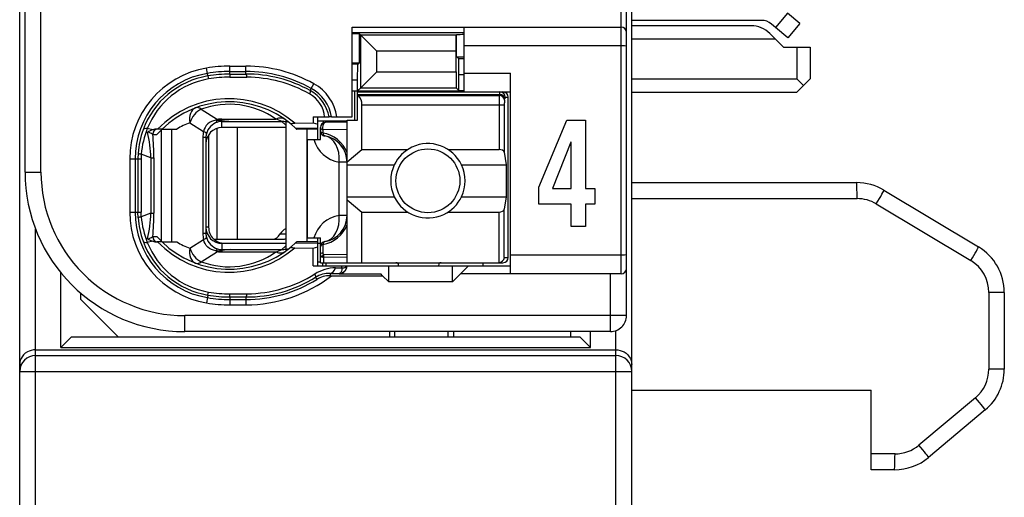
# Model space of a CAD drawing. Extents: x 0 to 188, y 0 to 176.
# Tile 2 of 35: x 1 to 19, y 27 to 36. Entities that reach past the tile are written whole.
import ezdxf

# ---------------------------------------------------------------- set-up
doc = ezdxf.new("R2010")
doc.units = 0
doc.header["$LTSCALE"] = 11.433915
doc.header["$MEASUREMENT"] = 0
doc.layers.get('0').update_dxf_attribs({"linetype": 'CONTINUOUS'})

msp = doc.modelspace()

# ---------------------------------------------------------------- linework, layer by layer
at = {"color": 7, "linetype": 'CONTINUOUS'}
for p, q in [((0.5001, 19.7018), (0.5001, 140.1005)), ((12.0002, 19.7018), (12.0002, 139.335)), ((11.9003, 30.0522), (11.9003, 52.2518)), ((11.8, 30.8371), (11.8, 51.602)), ((0.6001, 32.7518), (0.6001, 49.5522)), ((0.9001, 32.7518), (0.9001, 38.2605)), ((14.9286, 35.7373), (14.7036, 35.4693)), ((15.1583, 35.5451), (14.9286, 35.7373)), ((14.4342, 35.6037), (12.0002, 35.6037)), ((14.7036, 35.4693), (14.6271, 35.5341)), ((15.1583, 35.5451), (14.9334, 35.2764)), ((6.7502, 33.7867), (6.7502, 35.4769)), ((6.7502, 35.4769), (11.8, 35.4769)), ((6.7502, 35.377), (8.85, 35.377)), ((6.8867, 35.3474), (6.9073, 35.326)), ((6.8867, 34.8065), (6.8867, 35.3474)), ((8.85, 34.2621), (8.85, 35.4769)), ((14.243, 35.5017), (12.0002, 35.5017)), ((14.5964, 35.3556), (14.7002, 35.2523)), ((14.9334, 35.2764), (14.7036, 35.4693)), ((6.9073, 35.326), (7.2078, 35.0256)), ((6.9073, 34.3345), (6.9073, 35.326)), ((8.7012, 35.326), (6.9073, 35.326)), ((8.7009, 35.0256), (8.7012, 35.326)), ((8.7029, 35.3281), (8.7012, 35.326)), ((8.705, 35.3301), (8.7029, 35.3281)), ((8.705, 34.9222), (8.705, 35.3301)), ((14.7002, 35.2523), (12.0002, 35.2523)), ((14.7002, 35.2523), (14.85, 35.1021)), ((7.2078, 34.6342), (7.2078, 35.0256)), ((8.7009, 35.0256), (7.2078, 35.0256)), ((8.7009, 34.6342), (8.7009, 35.0256)), ((11.8, 35.1269), (8.85, 35.1269)), ((14.85, 35.1021), (15.3502, 35.1021)), ((15.1001, 35.1021), (15.1001, 34.5019)), ((15.3502, 35.1021), (15.3502, 34.5019)), ((6.8567, 34.7768), (6.8867, 34.8065)), ((8.7487, 34.8781), (8.705, 34.9222)), ((8.7501, 34.5784), (8.7487, 34.8781)), ((8.85, 34.8781), (8.7487, 34.8781)), ((4.0279, 34.6074), (4.0114, 34.7059)), ((4.0362, 34.5591), (4.0279, 34.6074)), ((4.4503, 34.5936), (4.4503, 34.7424)), ((4.4503, 34.7424), (4.75, 34.7424)), ((4.4503, 34.6425), (4.75, 34.6425)), ((4.75, 34.5942), (4.75, 34.7424)), ((6.8567, 34.7768), (6.7502, 34.7768)), ((6.8501, 34.4771), (6.8515, 34.7768)), ((6.9073, 34.3345), (7.2078, 34.6342)), ((7.2078, 34.6342), (8.7009, 34.6342)), ((8.7009, 34.6342), (8.7012, 34.3345)), ((8.85, 34.6122), (9.7251, 34.6122)), ((9.7251, 30.8371), (9.7251, 34.6122)), ((4.0362, 34.5584), (4.0451, 34.5013)), ((4.4503, 34.5936), (4.75, 34.5942)), ((4.4503, 34.5936), (4.451, 34.535)), ((4.451, 34.535), (4.7707, 34.5343)), ((5.9792, 34.3242), (6.0278, 34.4117)), ((6.8501, 34.4771), (6.7502, 34.4771)), ((6.8501, 33.7268), (6.8501, 34.4771)), ((8.7501, 34.2849), (8.7501, 34.5784)), ((8.85, 34.5784), (8.7501, 34.5784)), ((12.0002, 34.5019), (15.1001, 34.5019)), ((15.2252, 34.3772), (15.1001, 34.5019)), ((15.2252, 34.3772), (15.3502, 34.5019)), ((5.9575, 34.2849), (5.9792, 34.3242)), ((6.7502, 34.2766), (8.85, 34.2766)), ((6.795, 33.7268), (6.795, 34.2766)), ((6.8501, 34.2766), (6.9073, 34.3345)), ((6.8501, 34.2566), (9.58, 34.2566)), ((6.9073, 34.3345), (8.7012, 34.3345)), ((8.7501, 34.2849), (8.7012, 34.3345)), ((8.7501, 34.2849), (8.85, 34.2849)), ((8.85, 34.2621), (9.7251, 34.2621)), ((12.0002, 34.2518), (15.1001, 34.2518)), ((15.2252, 34.3772), (15.1001, 34.2518)), ((6.8501, 34.2125), (9.5143, 34.2125)), ((6.8601, 34.1905), (6.8501, 34.1987)), ((6.8601, 34.1905), (9.5108, 34.1905)), ((9.5108, 34.1905), (9.5143, 34.2125)), ((9.6104, 34.1037), (9.6138, 34.1264)), ((9.6238, 34.1567), (9.6803, 34.1567)), ((9.6803, 31.1471), (9.6803, 34.1567)), ((3.9101, 33.9314), (4.2157, 33.7406)), ((6.9301, 33.1756), (6.9301, 34.0176)), ((6.9301, 34.0176), (9.6059, 34.0176)), ((9.5063, 34.0176), (9.5063, 33.1756)), ((9.6059, 34.0176), (9.6059, 33.1232)), ((3.6979, 33.6772), (3.9552, 33.5166)), ((4.0686, 33.6799), (4.0355, 33.6551)), ((4.1051, 33.6999), (4.0686, 33.6799)), ((4.144, 33.7151), (4.1051, 33.6999)), ((4.185, 33.7247), (4.144, 33.7151)), ((4.185, 33.7247), (4.2911, 33.7199)), ((4.2911, 33.7199), (4.3001, 33.7233)), ((4.2911, 33.7199), (4.2911, 33.704)), ((4.3052, 33.7178), (4.2911, 33.7199)), ((4.3001, 33.7047), (4.2911, 33.704)), ((4.3001, 33.7233), (4.3001, 33.7475)), ((4.3001, 33.7475), (5.3122, 33.7475)), ((4.3001, 33.5869), (4.3001, 33.7047)), ((4.3001, 33.7047), (4.4699, 33.7034)), ((4.3052, 33.7178), (4.3004, 33.7047)), ((4.4699, 33.7034), (5.4256, 33.7034)), ((5.5, 33.6344), (5.4256, 33.7034)), ((5.5, 33.7013), (5.5, 31.2952)), ((5.6671, 33.6696), (6.0151, 33.6779)), ((6.014, 33.7867), (6.0151, 33.6779)), ((6.014, 33.7867), (6.312, 33.7867)), ((6.0151, 33.6779), (6.1001, 33.6531)), ((6.0995, 33.7116), (6.6503, 33.7116)), ((6.1001, 33.3616), (6.1001, 33.7867)), ((6.2045, 33.7116), (6.2045, 33.6758)), ((6.6503, 33.6868), (6.25, 33.6868)), ((6.3127, 33.7867), (6.3138, 33.7867)), ((6.3599, 33.7867), (6.3141, 33.7867)), ((6.3602, 33.7867), (6.7502, 33.7867)), ((6.6503, 31.0472), (6.6503, 33.7268)), ((6.6503, 33.7268), (6.8501, 33.7268)), ((10.2572, 32.4693), (10.7812, 33.7292)), ((10.7812, 33.7292), (11.1305, 33.7292)), ((11.1305, 33.7292), (11.1305, 32.4435)), ((3.0044, 33.5469), (2.8983, 33.5676)), ((3.1739, 33.5593), (3.0809, 33.5593)), ((3.1618, 31.4489), (3.1618, 33.5476)), ((3.1742, 33.5593), (3.4519, 33.5593)), ((3.3561, 31.4372), (3.3561, 33.5593)), ((3.9663, 33.5552), (3.9552, 33.5166)), ((3.9838, 33.5917), (3.9663, 33.5552)), ((4.0069, 33.6255), (3.9838, 33.5917)), ((4.0355, 33.6551), (4.0069, 33.6255)), ((4.2036, 33.5711), (4.2036, 31.4868)), ((5.5, 33.5869), (4.3001, 33.5869)), ((4.5854, 33.5869), (4.5854, 31.4868)), ((5.5989, 33.651), (5.6837, 33.5752)), ((5.6837, 33.5752), (6.1001, 33.5842)), ((5.6837, 33.5752), (5.7002, 33.5593)), ((5.7005, 33.5593), (5.7046, 33.5552)), ((5.9, 33.5593), (5.7046, 33.5552)), ((5.9, 31.4372), (5.9, 33.5593)), ((6.1001, 33.5593), (5.9, 33.5593)), ((6.1501, 33.3616), (6.1501, 33.5869)), ((6.1949, 33.5428), (6.1942, 33.4856)), ((6.6503, 33.549), (6.1949, 33.5428)), ((3.0006, 33.4594), (3.0788, 33.4594)), ((3.9415, 33.4009), (3.9415, 31.5956)), ((4, 33.4009), (3.9415, 33.4009)), ((4, 33.4009), (4, 31.5956)), ((4.05, 33.4525), (4.05, 31.7121)), ((5.9103, 31.5116), (5.9103, 33.3616)), ((5.9103, 33.3616), (6.1501, 33.3616)), ((10.8575, 33.3113), (10.51, 32.4435)), ((10.8614, 33.3113), (10.8575, 33.3113)), ((10.8614, 32.4435), (10.8614, 33.3113)), ((6.6503, 32.9448), (6.9301, 33.1756)), ((6.9301, 33.1756), (7.792, 33.1756)), ((8.5482, 33.1756), (9.5063, 33.1756)), ((9.6059, 33.1232), (9.6417, 32.8869)), ((2.5669, 32.9971), (2.5669, 31.9994)), ((2.5669, 32.9971), (2.7798, 32.9971)), ((2.6671, 32.9971), (2.6671, 31.9994)), ((2.725, 33.1032), (2.7212, 32.9971)), ((2.7212, 32.9971), (2.7212, 31.9994)), ((2.7829, 33.0901), (2.7798, 32.9971)), ((2.7798, 32.9971), (2.7798, 31.9994)), ((2.9658, 33.0178), (2.7829, 33.0901)), ((2.9658, 33.0178), (2.9658, 31.978)), ((2.9658, 33.0178), (3.0213, 33.0178)), ((3.0213, 33.0178), (3.0213, 31.978)), ((6.5036, 31.9367), (6.5036, 32.9372)), ((6.6503, 32.9372), (6.5036, 32.9372)), ((0.6001, 32.7518), (0.9001, 32.7518)), ((6.6503, 32.8869), (7.5381, 32.8869)), ((8.8021, 32.8869), (9.6417, 32.8869)), ((9.6417, 32.8869), (9.6417, 32.2867)), ((10.2572, 32.1455), (10.2572, 32.4693)), ((10.51, 32.4435), (10.8614, 32.4435)), ((11.1305, 32.4435), (11.3091, 32.4435)), ((11.3091, 32.4435), (11.3091, 32.1455)), ((12.0002, 32.552), (16.2232, 32.552)), ((16.7376, 32.4094), (18.5146, 31.3435)), ((6.6503, 32.2867), (7.5381, 32.2867)), ((6.6503, 32.2289), (6.9301, 31.998)), ((8.8021, 32.2867), (9.6417, 32.2867)), ((9.6417, 32.2867), (9.6059, 32.0511)), ((12.0002, 32.2516), (16.2335, 32.2516)), ((9.6059, 31.1471), (9.6059, 32.0511)), ((10.8614, 32.1455), (10.2572, 32.1455)), ((10.8614, 31.7304), (10.8614, 32.1455)), ((11.1305, 32.1455), (11.1305, 31.7304)), ((11.3091, 32.1455), (11.1305, 32.1455)), ((16.5939, 32.1524), (18.3709, 31.0858)), ((2.5669, 31.9994), (2.7798, 31.9994)), ((2.725, 31.8933), (2.7212, 31.9994)), ((2.7829, 31.9064), (2.7798, 31.9994)), ((2.9658, 31.978), (2.7829, 31.9064)), ((2.9658, 31.978), (3.0213, 31.978)), ((6.6503, 31.9367), (6.5036, 31.9367)), ((6.9301, 31.0472), (6.9301, 31.998)), ((6.9301, 31.998), (7.792, 31.998)), ((8.5482, 31.998), (9.5063, 31.998)), ((9.5063, 31.0472), (9.5063, 31.998)), ((0.8002, 19.4021), (0.8002, 31.6749)), ((4.05, 31.7121), (4, 31.7121)), ((11.1305, 31.7304), (10.8614, 31.7304)), ((3.0006, 31.5371), (3.0788, 31.5371)), ((3.6979, 31.3193), (3.9552, 31.4799)), ((4, 31.5956), (3.9415, 31.5956)), ((3.9663, 31.4413), (3.9552, 31.4799)), ((4.1516, 31.4868), (5.4459, 31.4868)), ((5.3942, 31.5867), (5.5, 31.5867)), ((5.9103, 31.5116), (6.1501, 31.5116)), ((6.1001, 30.9872), (6.1001, 31.5116)), ((6.1501, 31.0472), (6.1501, 31.5116)), ((3.0044, 31.4489), (2.8983, 31.4289)), ((3.1739, 31.4372), (3.0809, 31.4372)), ((3.1742, 31.4372), (3.4519, 31.4372)), ((3.9838, 31.4048), (3.9663, 31.4413)), ((4.0069, 31.371), (3.9838, 31.4048)), ((4.0355, 31.3414), (4.0069, 31.371)), ((4.0686, 31.3166), (4.0355, 31.3414)), ((4.1051, 31.2966), (4.0686, 31.3166)), ((4.144, 31.2814), (4.1051, 31.2966)), ((4.185, 31.2718), (4.144, 31.2814)), ((4.185, 31.2718), (4.2911, 31.2766)), ((4.2911, 31.2766), (4.2911, 31.2918)), ((4.3001, 31.2918), (4.2911, 31.2918)), ((4.3052, 31.278), (4.2911, 31.2766)), ((4.2911, 31.2766), (4.3001, 31.2732)), ((4.3001, 31.4096), (4.3001, 31.2918)), ((5.5, 31.4096), (4.3001, 31.4096)), ((4.3001, 31.2918), (4.4699, 31.2932)), ((4.3001, 31.2732), (4.3001, 31.2491)), ((4.3052, 31.278), (4.3004, 31.2918)), ((4.35, 31.4117), (5.5, 31.4117)), ((4.4699, 31.2932), (5.4256, 31.2932)), ((5.5, 31.3621), (5.4256, 31.2932)), ((5.5989, 31.3455), (5.6837, 31.4213)), ((5.6671, 31.3269), (6.0151, 31.3187)), ((5.6837, 31.4213), (5.7002, 31.4372)), ((5.6837, 31.4213), (6.1001, 31.4124)), ((5.7005, 31.4372), (5.7043, 31.4406)), ((5.9, 31.4372), (5.7046, 31.4413)), ((6.1001, 31.4372), (5.9, 31.4372)), ((6.0119, 30.9872), (6.0151, 31.3187)), ((6.0151, 31.3187), (6.1001, 31.3435)), ((6.1001, 31.4117), (6.1501, 31.4117)), ((6.1942, 31.3883), (6.1966, 31.2387)), ((3.9101, 31.0651), (4.2157, 31.256)), ((4.3001, 31.2491), (5.3122, 31.2491)), ((6.1501, 31.1926), (6.1515, 31.2008)), ((6.1515, 31.2008), (6.1549, 31.2091)), ((6.1549, 31.2091), (6.1604, 31.2167)), ((6.1604, 31.2167), (6.1677, 31.2236)), ((6.1677, 31.2236), (6.1808, 31.2318)), ((6.1763, 31.156), (6.2121, 31.1443)), ((6.1808, 31.2318), (6.1966, 31.2387)), ((6.6503, 31.1981), (6.2056, 31.1933)), ((6.6503, 31.1485), (6.2121, 31.1443)), ((6.2135, 31.0472), (6.2121, 31.1443)), ((9.6059, 31.1471), (9.6803, 31.1471)), ((11.8, 31.187), (9.7251, 31.187)), ((6.0119, 30.9872), (9.7251, 30.9872)), ((6.1001, 31.0617), (6.1501, 31.0617)), ((6.1504, 31.0472), (9.58, 31.0472)), ((6.1953, 30.9872), (6.1953, 31.0472)), ((6.25, 31.0472), (6.25, 30.9872)), ((6.4361, 30.9514), (6.5511, 30.9528)), ((6.5501, 30.9094), (6.5449, 30.8846)), ((6.5515, 30.93), (6.5501, 30.9094)), ((6.5511, 30.9528), (6.5518, 30.9872)), ((6.5511, 30.9528), (6.5515, 30.93)), ((6.5511, 30.9528), (6.5918, 30.9528)), ((6.5918, 30.9528), (6.6083, 30.9556)), ((6.6083, 30.9556), (6.6217, 30.9597)), ((6.6217, 30.9597), (6.6324, 30.9659)), ((6.6324, 30.9659), (6.6396, 30.9728)), ((6.6396, 30.9728), (6.6438, 30.9866)), ((7.4351, 30.6868), (7.4351, 30.9872)), ((7.6201, 30.9969), (7.6201, 30.9872)), ((8.3701, 30.9969), (8.3701, 30.9872)), ((8.6351, 30.6868), (8.6351, 30.9872)), ((8.9351, 30.9872), (8.7852, 30.8371)), ((9.2, 31.0472), (9.2, 30.9872)), ((1.2753, 29.4521), (1.2753, 30.8563)), ((6.0609, 30.7723), (6.0847, 30.7337)), ((6.3306, 30.8453), (6.3306, 30.8019)), ((6.3306, 30.8453), (6.5001, 30.8432)), ((6.3306, 30.8019), (7.32, 30.8019)), ((6.5091, 30.8446), (6.5001, 30.8432)), ((6.5001, 30.8432), (6.5001, 30.8371)), ((6.5001, 30.8371), (7.2853, 30.8371)), ((6.5246, 30.8515), (6.5091, 30.8446)), ((6.5363, 30.8653), (6.5246, 30.8515)), ((6.5449, 30.8846), (6.5363, 30.8653)), ((7.32, 30.8019), (7.2853, 30.8371)), ((7.32, 30.8019), (7.4351, 30.6868)), ((8.6351, 30.6868), (8.7852, 30.8371)), ((11.8, 30.8371), (8.7852, 30.8371)), ((11.6002, 29.7518), (11.6002, 30.8371)), ((8.6351, 30.6868), (7.4351, 30.6868)), ((1.6501, 30.352), (1.6501, 30.4719)), ((2.3502, 29.6519), (1.6501, 30.352)), ((4.0279, 30.3892), (4.0114, 30.2906)), ((4.0362, 30.4374), (4.0279, 30.3892)), ((4.0362, 30.4381), (4.0451, 30.4953)), ((4.4503, 30.403), (4.451, 30.4608)), ((4.4503, 30.403), (4.4503, 30.2535)), ((4.4503, 30.403), (4.75, 30.4023)), ((4.4503, 30.354), (4.75, 30.354)), ((4.451, 30.4608), (4.7707, 30.4622)), ((4.75, 30.4023), (4.75, 30.2535)), ((18.7106, 30.4857), (18.7106, 29.0449)), ((19.0003, 30.4857), (18.7106, 30.4857)), ((19.0003, 30.4857), (19.0003, 29.0449)), ((4.4503, 30.2535), (4.75, 30.2535)), ((3.6, 29.7518), (3.6, 30.0522)), ((11.9003, 30.0522), (3.6, 30.0522)), ((1.4751, 29.6519), (1.2753, 29.4521)), ((1.4751, 29.6519), (11.0253, 29.6519)), ((11.6002, 29.7518), (3.6, 29.7518)), ((7.4503, 29.7518), (7.4503, 29.6519)), ((7.5502, 29.6519), (7.5502, 29.7518)), ((8.5503, 29.6519), (8.5503, 29.7518)), ((8.6502, 29.7518), (8.6502, 29.6519)), ((10.8503, 29.7518), (10.8503, 29.6519)), ((11.0253, 29.6519), (11.2251, 29.4521)), ((11.2251, 29.4521), (11.2251, 29.7518)), ((11.7001, 19.4021), (11.7001, 29.7691)), ((1.2753, 29.4521), (11.2251, 29.4521)), ((0.5249, 29.2433), (0.5108, 29.2055)), ((0.5456, 29.2792), (0.5249, 29.2433)), ((0.5729, 29.3122), (0.5456, 29.2792)), ((0.6059, 29.3425), (0.5729, 29.3122)), ((0.6452, 29.3687), (0.6059, 29.3425)), ((0.6803, 29.3853), (0.6452, 29.3687)), ((0.7186, 29.3977), (0.6803, 29.3853)), ((0.7589, 29.4053), (0.7186, 29.3977)), ((0.8002, 29.408), (0.7589, 29.4053)), ((0.8002, 29.408), (11.7001, 29.408)), ((0.8002, 29.3012), (11.7001, 29.3012)), ((11.7001, 29.408), (11.7415, 29.4053)), ((11.7415, 29.4053), (11.7818, 29.3977)), ((11.7818, 29.3977), (11.82, 29.3853)), ((11.82, 29.3853), (11.8552, 29.3687)), ((11.8552, 29.3687), (11.8944, 29.3425)), ((11.8944, 29.3425), (11.9275, 29.3122)), ((11.9275, 29.3122), (11.9544, 29.2792)), ((11.9544, 29.2792), (11.9751, 29.2433)), ((11.9751, 29.2433), (11.9896, 29.2055)), ((0.5029, 29.1696), (0.5001, 29.1331)), ((0.5108, 29.2055), (0.5029, 29.1696)), ((11.9896, 29.2055), (11.9975, 29.1696)), ((11.9975, 29.1696), (12.0002, 29.1331)), ((0.5001, 29.0022), (12.0002, 29.0022)), ((19.0003, 29.0449), (18.7106, 29.0449)), ((12.0002, 28.6522), (16.5002, 28.6522)), ((16.5002, 27.1521), (16.5002, 28.6522)), ((18.4605, 28.5082), (17.3966, 27.6159)), ((18.6431, 28.2787), (17.5789, 27.3857)), ((16.9467, 27.4519), (16.5002, 27.4519)), ((16.936, 27.1521), (16.5002, 27.1521))]:
    msp.add_line(p, q, dxfattribs=at)
for centre, radius, start, end in [((14.434, 35.3011), 0.3026, 50.35004, 89.97445), ((14.2435, 35.0023), 0.4994, 45.0314, 90.05655), ((4.3004, 32.9966), 1.7335, 99.59598, 179.98405), ((4.3005, 32.9969), 1.6334, 99.60698, 179.99157), ((4.452, 32.0675), 2.6749, 90.03722, 99.48214), ((4.4498, 32.0918), 2.5507, 89.98957, 99.52108), ((4.7506, 32.1111), 2.6313, 60.96346, 90.0132), ((4.7503, 32.1112), 2.5313, 60.95491, 90.00516), ((4.2986, 33.0059), 1.5752, 99.58862, 159.96524), ((4.2955, 33.0225), 1.4998, 99.60801, 158.68718), ((4.4518, 32.0699), 2.5237, 90.0349, 99.48001), ((4.4486, 32.1071), 2.4279, 89.9444, 99.56608), ((4.7554, 32.1038), 2.4904, 61.13747, 90.12303), ((4.7543, 32.1016), 2.4328, 60.65548, 89.61343), ((5.6114, 33.6601), 0.8592, 8.47277, 61.01267), ((5.6147, 33.665), 0.7082, 9.898, 61.08365), ((5.613, 33.6612), 0.7574, 9.54054, 61.08302), ((4.4373, 32.259), 1.8714, 48.91849, 135.98339), ((4.4374, 32.2597), 1.8124, 50.14445, 134.18501), ((5.6751, 33.7347), 0.5574, 5.35992, 60.86008), ((6.7027, 34.0284), 0.227, 357.25765, 45.82642), ((12.4068, 34.0348), 2.9005, 176.92399, 180.34148), ((10.2031, 34.0321), 0.5971, 173.11579, 181.39597), ((4.4372, 32.5131), 1.5131, 54.66643, 110.38646), ((4.2099, 32.2926), 1.4762, 110.29316, 120.89478), ((4.2979, 33.4478), 0.2563, 91.50296, 107.97219), ((4.5312, 35.3461), 1.6438, 262.09831, 267.86265), ((5.4818, 33.5516), 0.1508, 50.24965, 83.05407), ((6.2501, 33.5868), 0.1, 90.05364, 179.94636), ((4.3327, 32.9937), 1.6114, 159.97082, 176.10136), ((4.4801, 32.9327), 1.7045, 158.1288, 174.69882), ((0.0605, 32.8924), 2.908, 2.47062, 12.04741), ((2.8679, 33.2675), 0.2341, 55.37409, 81.02218), ((3.0808, 33.3171), 0.2423, 89.99595, 108.39797), ((4.2795, 32.4043), 1.5984, 133.76345, 138.69111), ((-1.9525, 33.0063), 4.9738, 0.13263, 5.22736), ((6.6024, 33.5273), 0.5984, 196.07799, 260.49124), ((6.1102, 32.917), 0.5741, 19.80015, 81.58437), ((6.1504, 32.9368), 0.5, 0.04034, 80.4298), ((6.1516, 32.9383), 0.4981, 40.1796, 60.37521), ((6.1433, 32.9332), 0.5077, 20.22515, 40.00913), ((3.6004, 32.7522), 3.0003, 180.00666, 269.99332), ((3.5999, 32.752), 2.6997, 180.00289, 270.00382), ((8.172, 32.5868), 0.7013, 154.66614, 205.33386), ((8.171, 32.5868), 0.6988, 334.56998, 25.43002), ((16.2224, 31.5504), 1.0016, 59.0488, 89.95406), ((16.2334, 31.547), 0.7046, 59.22741, 89.98979), ((4.2999, 31.9995), 1.733, 180.00191, 260.41693), ((4.3005, 31.9997), 1.6334, 180.00843, 260.39302), ((4.3219, 32.0006), 1.6005, 183.84328, 200.0846), ((4.4801, 32.0639), 1.7045, 185.30109, 201.87128), ((0.0605, 32.1034), 2.908, 347.95259, 357.52938), ((-1.95, 31.9901), 4.9713, 354.77114, 359.86074), ((6.6024, 31.3466), 0.5984, 99.50866, 163.92211), ((6.1504, 31.937), 0.4999, 279.56385, 359.96184), ((4.3501, 31.7118), 0.3002, 179.95478, 269.98463), ((6.1102, 31.9569), 0.5741, 278.41575, 340.19974), ((6.1429, 31.9409), 0.5081, 319.9998, 339.76592), ((4.2987, 31.9907), 1.5753, 200.03551, 260.40867), ((4.2959, 31.5955), 0.2959, 179.96875, 193.56554), ((6.1516, 31.9356), 0.4981, 299.62449, 319.82017), ((4.2955, 31.974), 1.4998, 201.31278, 260.39204), ((4.4373, 32.7367), 1.8708, 223.99835, 311.09972), ((4.4374, 32.7368), 1.8124, 225.81578, 309.85638), ((4.2122, 32.7088), 1.4816, 239.12459, 249.68746), ((4.3434, 30.8244), 0.4501, 95.51569, 106.52585), ((17.9996, 30.4854), 1.0007, 0.0139, 59.02801), ((4.4374, 32.4814), 1.5113, 249.57906, 305.37088), ((18.0116, 30.4862), 0.699, 359.95597, 59.0677), ((6.451, 30.2), 0.7515, 91.1395, 122.53983), ((4.75, 32.8866), 2.6331, 270.00103, 307.65334), ((4.7573, 32.8833), 2.4811, 269.83158, 301.69516), ((4.7497, 32.8909), 2.5369, 270.00801, 301.75073), ((4.7559, 32.8874), 2.4252, 270.34932, 302.15892), ((6.3202, 30.3492), 0.4962, 88.79427, 121.50281), ((4.4498, 32.9048), 2.5507, 260.47892, 270.01043), ((4.4525, 32.8857), 2.4248, 260.32808, 269.96331), ((4.4498, 32.8573), 2.6039, 260.30579, 270.01019), ((11.6002, 30.052), 0.3001, 270.01059, 0.04953), ((17.9994, 29.0452), 1.0009, 310.0217, 359.98116), ((16.947, 28.1501), 0.6982, 269.97054, 310.08438), ((16.9364, 28.1524), 1.0002, 269.97448, 309.96108)]:
    msp.add_arc(centre, radius, start, end, dxfattribs=at)
for points in [[(6.8867, 35.3474), (6.8412, 35.3501), (6.7957, 35.3515), (6.7502, 35.3508)], [(8.85, 35.3356), (8.8018, 35.3356), (8.7532, 35.3343), (8.705, 35.3308)], [(11.9003, 35.377), (11.9003, 35.4321), (11.8555, 35.4769), (11.8, 35.4769)], [(6.7502, 34.803), (6.7957, 34.8023), (6.8412, 34.8037), (6.8867, 34.8065)], [(8.705, 34.9215), (8.7532, 34.9181), (8.8018, 34.916), (8.85, 34.9167)], [(4.7707, 34.5343), (4.7652, 34.5715), (4.7579, 34.5929), (4.75, 34.5942)], [(9.5232, 34.2566), (9.5173, 34.2428), (9.5143, 34.2277), (9.5149, 34.2125)], [(9.6238, 34.1567), (9.6238, 34.2119), (9.5793, 34.2566), (9.5242, 34.2566)], [(9.6803, 34.1567), (9.6803, 34.2119), (9.6355, 34.2566), (9.58, 34.2566)], [(9.6104, 34.1037), (9.608, 34.1505), (9.5642, 34.1884), (9.5108, 34.1905)], [(9.6138, 34.1264), (9.6114, 34.1726), (9.5676, 34.2105), (9.5143, 34.2125)], [(9.6228, 34.1574), (9.6169, 34.1478), (9.6142, 34.1368), (9.6145, 34.1264)], [(3.8054, 33.9583), (3.7175, 33.9259), (3.6731, 33.8095), (3.6979, 33.6772)], [(3.9101, 33.9314), (3.8168, 33.8894), (3.733, 33.7888), (3.6979, 33.6772)], [(3.9101, 33.9314), (3.8722, 33.9604), (3.8357, 33.9693), (3.8054, 33.9583)], [(4.2188, 33.6916), (4.1151, 33.6593), (4.0355, 33.5752), (4.008, 33.4705)], [(4.2157, 33.7406), (4.2053, 33.7357), (4.195, 33.7309), (4.185, 33.7247)], [(4.1857, 33.7247), (4.1919, 33.7095), (4.2036, 33.6978), (4.2184, 33.691)], [(4.2153, 33.7406), (4.2432, 33.7323), (4.2715, 33.7268), (4.3001, 33.7233)], [(4.3001, 33.7475), (4.2718, 33.7475), (4.2436, 33.7454), (4.2157, 33.7406)], [(4.3001, 33.7233), (4.3563, 33.7123), (4.4131, 33.7054), (4.4699, 33.7034)], [(5.4855, 33.7378), (5.4404, 33.7702), (5.3777, 33.7736), (5.3122, 33.7475)], [(5.4256, 33.7034), (5.3884, 33.7192), (5.3505, 33.7343), (5.3122, 33.7475)], [(5.5, 33.6944), (5.4759, 33.7006), (5.4508, 33.7034), (5.4256, 33.7034)], [(2.8983, 33.5676), (2.8549, 33.5704), (2.8259, 33.5621), (2.8187, 33.5456)], [(3.0044, 33.5476), (2.9692, 33.5359), (2.9355, 33.5201), (2.9048, 33.4994)], [(3.0991, 33.5593), (3.0447, 33.5593), (3.0006, 33.5146), (3.0006, 33.4594)], [(3.9552, 33.5166), (3.9459, 33.4787), (3.9415, 33.4402), (3.9415, 33.4009)], [(4.0083, 33.4698), (4.01, 33.4822), (3.9911, 33.4987), (3.9552, 33.5166)], [(4.3001, 33.5869), (4.134, 33.5869), (4, 33.4519), (4.0004, 33.2858)], [(6.1501, 33.5869), (6.1501, 33.569), (6.167, 33.5525), (6.1949, 33.5428)], [(6.1501, 33.5284), (6.1501, 33.5111), (6.1666, 33.4953), (6.1942, 33.4856)], [(6.1501, 33.5284), (6.1501, 33.5049), (6.1584, 33.4822), (6.1739, 33.4643)], [(6.1942, 33.4856), (6.1994, 33.4539), (6.2142, 33.4332), (6.2335, 33.4298)], [(4.0083, 33.4698), (4.0028, 33.4477), (4, 33.4243), (4, 33.4009)], [(6.1739, 33.4643), (6.1815, 33.4553), (6.1904, 33.4477), (6.2008, 33.4415)], [(6.2008, 33.4415), (6.2107, 33.436), (6.2217, 33.4319), (6.2335, 33.4298)], [(6.5036, 32.9372), (6.5249, 33.1887), (6.4088, 33.4002), (6.2335, 33.4298)], [(9.6059, 33.1232), (9.6014, 33.1528), (9.5584, 33.1756), (9.5063, 33.1756)], [(2.7247, 33.1025), (2.7433, 33.0949), (2.7629, 33.0915), (2.7829, 33.0908)], [(16.2335, 32.2516), (16.2335, 32.4176), (16.2291, 32.552), (16.2232, 32.552)], [(16.5939, 32.1524), (16.678, 32.2923), (16.7417, 32.4066), (16.7376, 32.4094)], [(9.5063, 31.998), (9.5584, 31.998), (9.6014, 32.0215), (9.6059, 32.0511)], [(2.7829, 31.9057), (2.7629, 31.905), (2.7433, 31.9009), (2.7247, 31.894)], [(6.2335, 31.4441), (6.4088, 31.4737), (6.5249, 31.6852), (6.5036, 31.9367)], [(4.0004, 31.7107), (4, 31.5447), (4.134, 31.4096), (4.3001, 31.4096)], [(5.5004, 31.6811), (5.4594, 31.6687), (5.4218, 31.6356), (5.3942, 31.5867)], [(2.8187, 31.451), (2.8259, 31.4337), (2.8549, 31.4262), (2.8983, 31.4289)], [(2.9045, 31.4971), (2.9393, 31.5033), (2.972, 31.5164), (3.001, 31.5364)], [(2.9048, 31.4964), (2.9355, 31.4765), (2.9692, 31.4606), (3.0044, 31.4489)], [(3.0006, 31.5371), (3.0006, 31.482), (3.0447, 31.4372), (3.0991, 31.4372)], [(3.0788, 31.5371), (3.1091, 31.5026), (3.1408, 31.4695), (3.1739, 31.4372)], [(3.9415, 31.5956), (3.9415, 31.5564), (3.9459, 31.5178), (3.9552, 31.4799)], [(3.9552, 31.4799), (3.9911, 31.4971), (4.01, 31.5144), (4.0083, 31.5261)], [(4.008, 31.5261), (4.0355, 31.4213), (4.1151, 31.3373), (4.2188, 31.3049)], [(5.2544, 31.4868), (5.3078, 31.4888), (5.3584, 31.5247), (5.3942, 31.5867)], [(5.4459, 31.4868), (5.4642, 31.4875), (5.4824, 31.4923), (5.4997, 31.5006)], [(3.0044, 31.4489), (3.0292, 31.4413), (3.055, 31.4372), (3.0809, 31.4372)], [(3.6979, 31.3193), (3.6731, 31.1864), (3.7175, 31.0706), (3.8054, 31.0382)], [(3.6979, 31.3193), (3.733, 31.2077), (3.8168, 31.1064), (3.9101, 31.0651)], [(4.185, 31.2718), (4.195, 31.2656), (4.2053, 31.2601), (4.2157, 31.256)], [(4.2184, 31.3056), (4.2036, 31.2987), (4.1919, 31.2863), (4.1857, 31.2718)], [(4.2188, 31.3049), (4.2422, 31.2973), (4.2663, 31.2932), (4.2911, 31.2918)], [(4.4699, 31.2932), (4.4131, 31.2911), (4.3563, 31.2842), (4.3001, 31.2732)], [(4.4699, 31.2932), (4.4148, 31.2911), (4.36, 31.2863), (4.3052, 31.278)], [(5.3122, 31.2491), (5.3505, 31.2621), (5.3884, 31.2773), (5.4256, 31.2932)], [(5.4256, 31.2932), (5.4508, 31.2932), (5.4759, 31.2959), (5.5, 31.3021)], [(5.5, 31.2952), (5.5286, 31.2987), (5.5558, 31.3104), (5.5782, 31.3283)], [(6.2335, 31.4441), (6.1852, 31.4358), (6.1501, 31.3944), (6.1501, 31.3455)], [(6.1942, 31.3883), (6.1666, 31.3786), (6.1501, 31.3628), (6.1501, 31.3455)], [(6.2335, 31.4441), (6.2142, 31.4406), (6.1994, 31.4199), (6.1942, 31.3883)], [(18.3709, 31.0858), (18.455, 31.2263), (18.5187, 31.3407), (18.5146, 31.3435)], [(4.2157, 31.256), (4.2436, 31.2511), (4.2718, 31.2491), (4.3001, 31.2491)], [(5.3122, 31.2491), (5.3777, 31.2229), (5.4404, 31.2263), (5.4855, 31.2587)], [(6.1501, 31.1926), (6.1494, 31.176), (6.1601, 31.1609), (6.1763, 31.156)], [(6.2056, 31.1933), (6.1935, 31.1829), (6.1835, 31.1705), (6.1763, 31.156)], [(6.1966, 31.2381), (6.1956, 31.2229), (6.1987, 31.207), (6.2056, 31.1933)], [(6.2056, 31.1933), (6.2063, 31.1767), (6.2083, 31.1602), (6.2121, 31.1443)], [(9.5063, 31.0472), (9.559, 31.0527), (9.6007, 31.0941), (9.6062, 31.1471)], [(9.58, 31.0472), (9.6355, 31.0472), (9.6803, 31.092), (9.6803, 31.1471)], [(3.8054, 31.0382), (3.8357, 31.0272), (3.8722, 31.0362), (3.9101, 31.0651)], [(6.3306, 30.8453), (6.3744, 30.8467), (6.4147, 30.8873), (6.4361, 30.9514)], [(6.5001, 30.8432), (6.5794, 30.8432), (6.6438, 30.9073), (6.6438, 30.9872)], [(7.6201, 30.9969), (7.6201, 31.0244), (7.5977, 31.0472), (7.5702, 31.0472)], [(8.4201, 31.0472), (8.3925, 31.0472), (8.3701, 31.0244), (8.3701, 30.9969)], [(11.8, 30.8371), (11.8555, 30.8371), (11.9003, 30.8818), (11.9003, 30.937)], [(6.3306, 30.8019), (6.2438, 30.8026), (6.1587, 30.7785), (6.0847, 30.7337)], [(4.0362, 30.4374), (4.173, 30.414), (4.3115, 30.403), (4.4503, 30.403)], [(4.75, 30.4023), (4.7579, 30.403), (4.7652, 30.425), (4.7707, 30.4622)], [(0.8002, 29.3012), (0.6345, 29.3012), (0.5001, 29.1669), (0.5001, 29.0022)], [(12.0002, 29.0022), (12.0002, 29.1669), (11.8659, 29.3012), (11.7001, 29.3012)], [(18.4605, 28.5082), (18.6189, 28.6418), (18.7106, 28.8375), (18.7106, 29.0449)], [(18.6431, 28.2787), (18.6462, 28.2815), (18.5652, 28.3834), (18.4605, 28.5082)], [(17.5789, 27.3857), (17.5823, 27.3885), (17.5014, 27.4905), (17.3966, 27.6159)], [(16.936, 27.1521), (16.9419, 27.1521), (16.9467, 27.2865), (16.9467, 27.4519)]]:
    msp.add_open_spline(points, degree=3, dxfattribs=at)
for points, knots in [([(11.9003, 35.1138), (11.9, 35.1145), (11.8986, 35.1159), (11.8986, 35.1159), (11.8986, 35.1159), (11.8958, 35.1179), (11.8958, 35.1179), (11.8958, 35.1179), (11.8865, 35.1207), (11.8865, 35.1207), (11.8865, 35.1207), (11.8628, 35.1241), (11.8628, 35.1241), (11.8628, 35.1241), (11.8328, 35.1262), (11.8328, 35.1262), (11.8328, 35.1262), (11.8, 35.1269), (11.8, 35.1269)], [0, 0, 0, 0, 1, 1, 1, 2, 2, 2, 3, 3, 3, 4, 4, 4, 5, 5, 5, 6, 6, 6, 6]), ([(5.9575, 34.2849), (5.9586, 34.2835), (5.9603, 34.2787), (5.9603, 34.2787), (5.9603, 34.2787), (5.9603, 34.2725), (5.9603, 34.2725), (5.9603, 34.2725), (5.9568, 34.2532), (5.9568, 34.2532), (5.9568, 34.2532), (5.9465, 34.2222), (5.9465, 34.2222)], [0, 0, 0, 0, 1, 1, 1, 2, 2, 2, 3, 3, 3, 4, 4, 4, 4]), ([(6.25, 33.6868), (6.2162, 33.6868), (6.1887, 33.642), (6.1887, 33.5869), (6.1887, 33.5718), (6.1908, 33.5566), (6.1949, 33.5428)], [0, 0, 0, 0, 1, 1, 1, 2, 2, 2, 2]), ([(5.5989, 33.651), (5.5989, 33.651), (5.5961, 33.6544), (5.5961, 33.6544), (5.5958, 33.6558), (5.5961, 33.6572), (5.5961, 33.6572), (5.5968, 33.6586), (5.5989, 33.6599), (5.5989, 33.6599), (5.5989, 33.6599), (5.6041, 33.6627), (5.6041, 33.6627), (5.6041, 33.6627), (5.6196, 33.6662), (5.6196, 33.6662), (5.6196, 33.6662), (5.634, 33.6675), (5.634, 33.6675), (5.634, 33.6675), (5.6671, 33.6696), (5.6671, 33.6696)], [0, 0, 0, 0, 1, 1, 1, 2, 2, 2, 3, 3, 3, 4, 4, 4, 5, 5, 5, 6, 6, 6, 7, 7, 7, 7]), ([(8.8021, 32.8869), (8.6364, 33.2362), (8.2192, 33.3844), (7.8702, 33.219), (7.7245, 33.1501), (7.6074, 33.0322), (7.5381, 32.8869)], [0, 0, 0, 0, 1, 1, 1, 2, 2, 2, 2]), ([(8.7701, 32.5871), (8.7701, 32.9185), (8.5014, 33.1866), (8.1703, 33.1866), (7.8389, 33.1866), (7.5702, 32.9185), (7.5702, 32.5871), (7.5702, 32.2557), (7.8389, 31.987), (8.1703, 31.987), (8.5014, 31.987), (8.7701, 32.2557), (8.7701, 32.5871), (8.7701, 32.5871), (8.7701, 32.5871), (8.7701, 32.5871)], [0, 0, 0, 0, 1, 1, 1, 2, 2, 2, 3, 3, 3, 4, 4, 4, 5, 5, 5, 5]), ([(7.5381, 32.2867), (7.7038, 31.9381), (8.121, 31.7893), (8.47, 31.9546), (8.6158, 32.0242), (8.7329, 32.1413), (8.8021, 32.2867)], [0, 0, 0, 0, 1, 1, 1, 2, 2, 2, 2]), ([(5.5989, 31.3455), (5.5989, 31.3455), (5.5961, 31.3421), (5.5961, 31.3421), (5.5958, 31.3407), (5.5961, 31.3393), (5.5961, 31.3393), (5.5968, 31.338), (5.5989, 31.3359), (5.5989, 31.3359), (5.5989, 31.3359), (5.6041, 31.3338), (5.6041, 31.3338), (5.6041, 31.3338), (5.6196, 31.3304), (5.6196, 31.3304), (5.6196, 31.3304), (5.634, 31.3283), (5.634, 31.3283), (5.634, 31.3283), (5.6671, 31.3269), (5.6671, 31.3269)], [0, 0, 0, 0, 1, 1, 1, 2, 2, 2, 3, 3, 3, 4, 4, 4, 5, 5, 5, 6, 6, 6, 7, 7, 7, 7]), ([(11.9003, 31.2001), (11.9, 31.1995), (11.8986, 31.1981), (11.8986, 31.1981), (11.8986, 31.1981), (11.8958, 31.196), (11.8958, 31.196), (11.8958, 31.196), (11.8865, 31.1933), (11.8865, 31.1933), (11.8865, 31.1933), (11.8628, 31.1898), (11.8628, 31.1898), (11.8628, 31.1898), (11.8328, 31.1877), (11.8328, 31.1877), (11.8328, 31.1877), (11.8, 31.187), (11.8, 31.187)], [0, 0, 0, 0, 1, 1, 1, 2, 2, 2, 3, 3, 3, 4, 4, 4, 5, 5, 5, 6, 6, 6, 6]), ([(6.5001, 30.8371), (6.5814, 30.8371), (6.6476, 30.9032), (6.6476, 30.9845), (6.6476, 30.9852), (6.6476, 30.9859), (6.6476, 30.9872)], [0, 0, 0, 0, 1, 1, 1, 2, 2, 2, 2]), ([(6.0609, 30.7723), (6.0619, 30.7737), (6.0633, 30.7778), (6.0633, 30.7778), (6.0633, 30.7778), (6.063, 30.7847), (6.063, 30.7847), (6.063, 30.7847), (6.0585, 30.8033), (6.0585, 30.8033), (6.0585, 30.8033), (6.0468, 30.8343), (6.0468, 30.8343)], [0, 0, 0, 0, 1, 1, 1, 2, 2, 2, 3, 3, 3, 4, 4, 4, 4])]:
    msp.add_open_spline(points, degree=3, knots=knots, dxfattribs=at)

doc.saveas('drawing.dxf')
